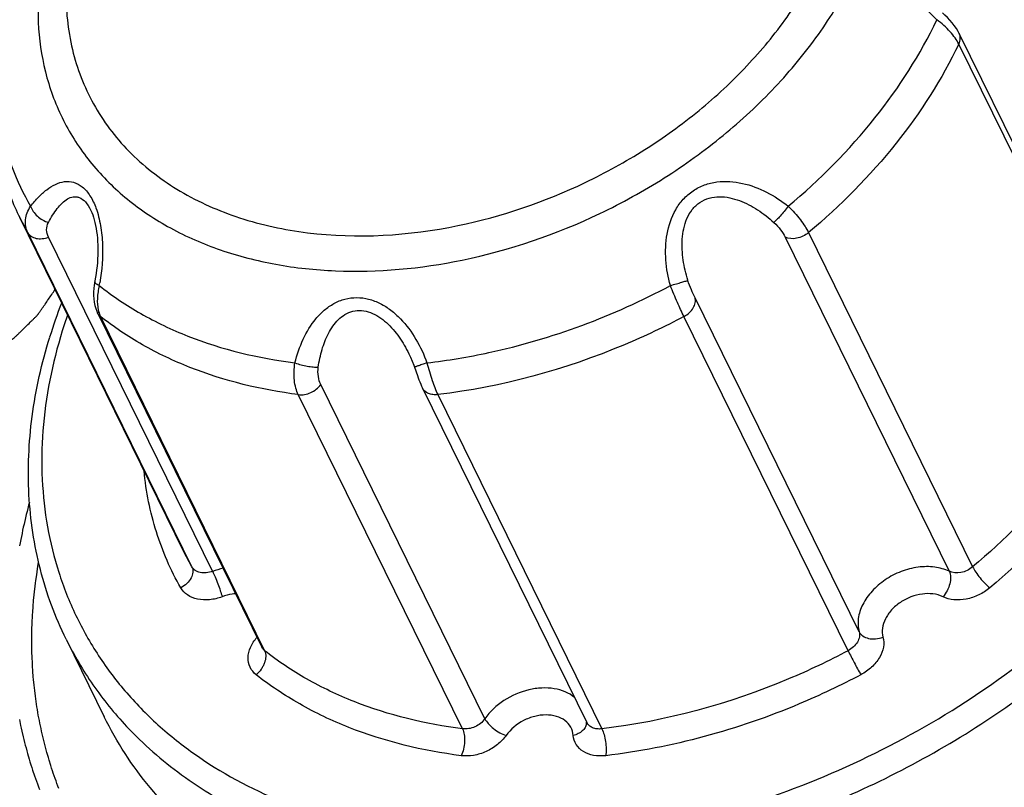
# Model space of a CAD drawing. Header units: inches. Extents: x 749 to 1245, y 24 to 374.
# Tile 132 of 145: x 1159 to 1169, y 151 to 159. Entities that reach past the tile are written whole.
import ezdxf

# ---------------------------------------------------------------- set-up
doc = ezdxf.new("R2010")
doc.units = ezdxf.units.IN
doc.header["$LTSCALE"] = 5
doc.header["$MEASUREMENT"] = 0
doc.layers.add('AM_0', color=7, linetype='CONTINUOUS', lineweight=30)

msp = doc.modelspace()

# ---------------------------------------------------------------- linework, layer by layer
at = {"layer": 'AM_0', "color": 7, "linetype": 'Continuous'}
for p, q in [((1170.282, 155.118), (1168.576, 158.595)), ((1170.278, 155.008), (1168.572, 158.484)), ((1159.548, 156.759), (1159.548, 156.759)), ((1158.894, 156.522), (1158.811, 156.678)), ((1160.518, 153.201), (1158.811, 156.678)), ((1160.6, 153.045), (1158.894, 156.522)), ((1167.01, 156.522), (1168.716, 153.045)), ((1160.815, 152.999), (1159.109, 156.475)), ((1166.766, 156.475), (1168.472, 152.999)), ((1167.536, 152.369), (1165.83, 155.845)), ((1159.619, 155.687), (1161.326, 152.211)), ((1159.65, 155.65), (1161.356, 152.173)), ((1167.421, 152.173), (1165.715, 155.65)), ((1162.855, 155.263), (1162.855, 155.263)), ((1162.914, 155.123), (1162.945, 155.036)), ((1163.646, 151.466), (1161.94, 154.942)), ((1162.998, 154.904), (1164.704, 151.427)), ((1163.412, 151.36), (1161.706, 154.837)), ((1163.156, 154.837), (1164.862, 151.36)), ((1158.895, 153.654), (1158.887, 153.622)), ((1158.903, 153.687), (1158.895, 153.654)), ((1158.912, 153.72), (1158.903, 153.687)), ((1158.871, 153.556), (1158.856, 153.491)), ((1158.879, 153.589), (1158.871, 153.556)), ((1158.887, 153.622), (1158.879, 153.589)), ((1158.841, 153.426), (1158.835, 153.394)), ((1158.848, 153.459), (1158.841, 153.426)), ((1158.856, 153.491), (1158.848, 153.459)), ((1158.822, 153.329), (1158.815, 153.296)), ((1158.828, 153.361), (1158.822, 153.329)), ((1158.835, 153.394), (1158.828, 153.361)), ((1158.815, 153.296), (1158.809, 153.264)), ((1160.6, 153.045), (1160.518, 153.201)), ((1158.991, 152.994), (1159, 153.054)), ((1159, 153.054), (1159.007, 153.095)), ((1158.978, 152.904), (1158.987, 152.964)), ((1158.987, 152.964), (1158.991, 152.994)), ((1158.964, 152.784), (1158.971, 152.844)), ((1158.971, 152.844), (1158.974, 152.874)), ((1158.974, 152.874), (1158.978, 152.904)), ((1158.955, 152.694), (1158.961, 152.754)), ((1158.961, 152.754), (1158.964, 152.784)), ((1158.946, 152.575), (1158.95, 152.634)), ((1158.95, 152.634), (1158.955, 152.694)), ((1158.941, 152.486), (1158.943, 152.515)), ((1158.943, 152.515), (1158.944, 152.545)), ((1158.944, 152.545), (1158.946, 152.575)), ((1158.937, 152.338), (1158.938, 152.397)), ((1158.938, 152.397), (1158.94, 152.456)), ((1158.94, 152.456), (1158.941, 152.486)), ((1158.937, 152.279), (1158.937, 152.338)), ((1159.293, 152.292), (1159.69, 151.484)), ((1158.937, 152.25), (1158.937, 152.279)), ((1158.937, 152.221), (1158.937, 152.25)), ((1158.937, 152.192), (1158.937, 152.221)), ((1158.938, 152.162), (1158.937, 152.192)), ((1158.94, 152.104), (1158.938, 152.162)), ((1158.942, 152.046), (1158.94, 152.104)), ((1158.944, 152.017), (1158.942, 152.046)), ((1158.948, 151.959), (1158.944, 152.017)), ((1158.952, 151.902), (1158.948, 151.959)), ((1158.955, 151.873), (1158.952, 151.902)), ((1158.96, 151.815), (1158.955, 151.873)), ((1158.963, 151.787), (1158.96, 151.815)), ((1158.967, 151.758), (1158.963, 151.787)), ((1158.974, 151.701), (1158.967, 151.758)), ((1158.977, 151.673), (1158.974, 151.701)), ((1158.981, 151.644), (1158.977, 151.673)), ((1158.986, 151.616), (1158.981, 151.644)), ((1158.99, 151.588), (1158.986, 151.616)), ((1158.995, 151.56), (1158.99, 151.588)), ((1158.999, 151.531), (1158.995, 151.56)), ((1159.004, 151.503), (1158.999, 151.531)), ((1159.009, 151.475), (1159.004, 151.503)), ((1159.015, 151.447), (1159.009, 151.475)), ((1158.807, 151.456), (1158.819, 151.396)), ((1158.819, 151.396), (1158.826, 151.367)), ((1159.02, 151.419), (1159.015, 151.447)), ((1159.032, 151.364), (1159.02, 151.419)), ((1158.826, 151.367), (1158.832, 151.337)), ((1158.832, 151.337), (1158.846, 151.278)), ((1158.846, 151.278), (1158.853, 151.249)), ((1159.038, 151.336), (1159.032, 151.364)), ((1159.044, 151.308), (1159.038, 151.336)), ((1159.051, 151.28), (1159.044, 151.308)), ((1159.057, 151.253), (1159.051, 151.28)), ((1158.853, 151.249), (1158.86, 151.219)), ((1158.86, 151.219), (1158.868, 151.19)), ((1158.868, 151.19), (1158.876, 151.161)), ((1159.071, 151.197), (1159.057, 151.253)), ((1159.078, 151.17), (1159.071, 151.197)), ((1159.086, 151.143), (1159.078, 151.17)), ((1158.876, 151.161), (1158.884, 151.132)), ((1158.884, 151.132), (1158.892, 151.103)), ((1158.892, 151.103), (1158.909, 151.045)), ((1159.093, 151.115), (1159.086, 151.143)), ((1159.109, 151.061), (1159.093, 151.115)), ((1158.909, 151.045), (1158.917, 151.016)), ((1158.917, 151.016), (1158.926, 150.987)), ((1158.926, 150.987), (1158.936, 150.958)), ((1159.117, 151.033), (1159.109, 151.061)), ((1159.134, 150.979), (1159.117, 151.033)), ((1159.142, 150.952), (1159.134, 150.979)), ((1158.936, 150.958), (1158.945, 150.929)), ((1158.945, 150.929), (1158.964, 150.872)), ((1158.964, 150.872), (1158.974, 150.844)), ((1159.151, 150.925), (1159.142, 150.952)), ((1159.16, 150.898), (1159.151, 150.925)), ((1159.169, 150.872), (1159.16, 150.898)), ((1159.179, 150.845), (1159.169, 150.872)), ((1158.974, 150.844), (1158.984, 150.815)), ((1158.984, 150.815), (1158.995, 150.787)), ((1158.995, 150.787), (1159.005, 150.758)), ((1159.005, 150.758), (1159.016, 150.73)), ((1159.188, 150.818), (1159.179, 150.845)), ((1159.198, 150.791), (1159.188, 150.818)), ((1159.208, 150.765), (1159.198, 150.791)), ((1159.218, 150.738), (1159.208, 150.765))]:
    msp.add_line(p, q, dxfattribs=at)
for points in [[(1168.576, 158.595), (1168.566, 158.614), (1168.547, 158.646), (1168.525, 158.677), (1168.503, 158.706), (1168.479, 158.733), (1168.454, 158.759), (1168.428, 158.784), (1168.403, 158.808)], [(1159.548, 156.759), (1159.551, 156.753), (1159.56, 156.732), (1159.57, 156.708), (1159.578, 156.683), (1159.586, 156.655), (1159.593, 156.627), (1159.6, 156.596), (1159.606, 156.565), (1159.61, 156.533), (1159.615, 156.5), (1159.618, 156.466), (1159.62, 156.431), (1159.622, 156.396), (1159.623, 156.36), (1159.623, 156.324), (1159.622, 156.287), (1159.62, 156.249), (1159.618, 156.212), (1159.614, 156.174), (1159.61, 156.136), (1159.605, 156.097), (1159.599, 156.059), (1159.593, 156.02), (1159.591, 156.009)], [(1159.591, 156.009), (1159.585, 155.975), (1159.581, 155.94), (1159.578, 155.905), (1159.578, 155.868), (1159.58, 155.833), (1159.585, 155.798), (1159.592, 155.764), (1159.601, 155.733), (1159.611, 155.705), (1159.619, 155.687)], [(1162.855, 155.263), (1162.873, 155.226), (1162.89, 155.185), (1162.907, 155.142), (1162.914, 155.123)], [(1162.945, 155.036), (1162.953, 155.013), (1162.961, 154.991), (1162.97, 154.969), (1162.979, 154.947), (1162.988, 154.926), (1162.998, 154.904)]]:
    msp.add_lwpolyline(points, dxfattribs=at)
for centre, radius, start, end in [((1157.6, 156.347), 2.072, 349.5654, 350.3774), ((1164.407, 153.8), 5.532, 158.9254, 162.8166), ((1164.3, 153.939), 5.283, 160.9328, 162.8195), ((1161.096, 152.251), 0.798, 102.4762, 110.555), ((1164.613, 151.425), 0.0905, 350.8021, 2.8418)]:
    msp.add_arc(centre, radius, start, end, dxfattribs=at)
for points, knots in [([(1163.41, 156.237), (1163.903, 156.339), (1164.63, 156.587), (1165.516, 157.077), (1166.127, 157.517), (1166.667, 158.018), (1167.12, 158.566), (1167.419, 159.056), (1167.602, 159.458), (1167.743, 159.852), (1167.85, 160.347), (1167.86, 160.934), (1167.747, 161.492), (1167.514, 162.003), (1167.168, 162.45), (1166.721, 162.823), (1166.185, 163.109), (1165.79, 163.236), (1165.583, 163.285)], [0, 0, 0, 0, 0.144395, 0.217316, 0.28938, 0.359711, 0.427558, 0.492371, 0.523566, 0.553924, 0.612171, 0.667615, 0.721098, 0.773778, 0.826948, 0.881819, 0.939318, 1, 1, 1, 1]), ([(1163.399, 163.107), (1162.855, 162.996), (1162.058, 162.702), (1161.118, 162.112), (1160.495, 161.581), (1159.982, 160.985), (1159.596, 160.344), (1159.354, 159.681), (1159.266, 159.021), (1159.339, 158.389), (1159.574, 157.812), (1159.959, 157.317), (1160.477, 156.925), (1161.104, 156.649), (1162.075, 156.441), (1162.855, 156.49), (1163.366, 156.596)], [0, 0, 0, 0, 0.142937, 0.214764, 0.284979, 0.35246, 0.416392, 0.476408, 0.532724, 0.586217, 0.638365, 0.690962, 0.745697, 0.80377, 0.86573, 1, 1, 1, 1]), ([(1163.366, 156.596), (1163.822, 156.69), (1164.494, 156.92), (1165.312, 157.372), (1165.877, 157.779), (1166.375, 158.242), (1166.794, 158.748), (1167.07, 159.201), (1167.239, 159.572), (1167.37, 159.936), (1167.469, 160.393), (1167.478, 160.936), (1167.374, 161.451), (1167.159, 161.923), (1166.839, 162.337), (1166.425, 162.681), (1165.93, 162.946), (1165.565, 163.063), (1165.375, 163.107)], [0, 0, 0, 0, 0.144395, 0.217315, 0.28938, 0.35971, 0.427558, 0.492371, 0.523566, 0.553925, 0.612172, 0.667615, 0.721099, 0.773779, 0.826949, 0.881819, 0.939318, 1, 1, 1, 1]), ([(1160.512, 161.801), (1160.188, 161.508), (1159.756, 161.019), (1159.338, 160.289), (1159.123, 159.739), (1159.006, 159.188), (1158.99, 158.648), (1159.076, 158.132), (1159.264, 157.653), (1159.55, 157.223), (1159.924, 156.854), (1160.378, 156.552), (1160.9, 156.325), (1161.479, 156.177), (1162.323, 156.087), (1162.978, 156.148), (1163.41, 156.237)], [0, 0, 0, 0, 0.140856, 0.207192, 0.270372, 0.330479, 0.38791, 0.443379, 0.497858, 0.552467, 0.608305, 0.666294, 0.727078, 0.79098, 0.858017, 1, 1, 1, 1]), ([(1168.344, 158.737), (1168.278, 158.798), (1168.154, 158.929), (1168.031, 159.117), (1167.962, 159.279), (1167.93, 159.402), (1167.921, 159.524), (1167.938, 159.638), (1167.985, 159.738), (1168.057, 159.817), (1168.146, 159.874), (1168.282, 159.923), (1168.474, 159.94), (1168.627, 159.92), (1168.704, 159.904)], [0, 0, 0, 0, 0.140963, 0.280855, 0.349412, 0.415942, 0.479423, 0.539097, 0.595265, 0.649499, 0.703705, 0.759192, 0.875649, 1, 1, 1, 1]), ([(1166.799, 156.797), (1167.128, 157.072), (1167.718, 157.667), (1168.172, 158.374), (1168.344, 158.737)], [0, 0, 0, 0, 0.51617, 1, 1, 1, 1]), ([(1168.572, 158.484), (1168.561, 158.506), (1168.534, 158.551), (1168.461, 158.639), (1168.393, 158.699), (1168.344, 158.737)], [0, 0, 0, 0, 0.213524, 0.455346, 1, 1, 1, 1]), ([(1158.523, 158.613), (1158.5, 158.445), (1158.475, 158.11), (1158.511, 157.61), (1158.619, 157.128), (1158.74, 156.824), (1158.811, 156.678)], [0, 0, 0, 0, 0.256097, 0.507048, 0.754434, 1, 1, 1, 1]), ([(1158.557, 158.563), (1158.543, 158.406), (1158.535, 158.094), (1158.593, 157.635), (1158.72, 157.198), (1158.849, 156.926), (1158.923, 156.797)], [0, 0, 0, 0, 0.258072, 0.509023, 0.755392, 1, 1, 1, 1]), ([(1168.572, 158.484), (1168.581, 158.502), (1168.592, 158.54), (1168.584, 158.579), (1168.576, 158.595)], [0, 0, 0, 0, 0.524691, 1, 1, 1, 1]), ([(1168.572, 158.484), (1168.396, 158.117), (1167.937, 157.403), (1167.342, 156.801), (1167.01, 156.522)], [0, 0, 0, 0, 0.484087, 1, 1, 1, 1]), ([(1158.923, 156.797), (1158.949, 156.83), (1159.001, 156.891), (1159.087, 156.969), (1159.178, 157.027), (1159.274, 157.059), (1159.375, 157.053), (1159.471, 157), (1159.549, 156.903), (1159.587, 156.823), (1159.603, 156.779)], [0, 0, 0, 0, 0.138237, 0.266186, 0.383437, 0.491445, 0.596047, 0.709383, 0.843444, 1, 1, 1, 1]), ([(1165.574, 155.972), (1165.55, 156.058), (1165.518, 156.237), (1165.527, 156.508), (1165.599, 156.726), (1165.704, 156.873), (1165.806, 156.962), (1165.927, 157.023), (1166.101, 157.064), (1166.327, 157.047), (1166.579, 156.951), (1166.729, 156.852), (1166.799, 156.797)], [0, 0, 0, 0, 0.125845, 0.251581, 0.376956, 0.439683, 0.502197, 0.564498, 0.626661, 0.750502, 0.874942, 1, 1, 1, 1]), ([(1158.894, 156.522), (1158.884, 156.542), (1158.87, 156.586), (1158.867, 156.683), (1158.896, 156.755), (1158.923, 156.797)], [0, 0, 0, 0, 0.236102, 0.478063, 1, 1, 1, 1]), ([(1158.923, 156.797), (1158.93, 156.778), (1158.95, 156.74), (1159.008, 156.676), (1159.066, 156.641), (1159.109, 156.628)], [0, 0, 0, 0, 0.231797, 0.487454, 1, 1, 1, 1]), ([(1159.109, 156.628), (1159.122, 156.654), (1159.151, 156.704), (1159.198, 156.772), (1159.249, 156.83), (1159.304, 156.874), (1159.356, 156.895), (1159.399, 156.897), (1159.445, 156.885), (1159.503, 156.84), (1159.533, 156.789), (1159.548, 156.759)], [0, 0, 0, 0, 0.142777, 0.276186, 0.399066, 0.510727, 0.612675, 0.662886, 0.715499, 0.839641, 1, 1, 1, 1]), ([(1165.756, 156.026), (1165.734, 156.095), (1165.701, 156.236), (1165.691, 156.419), (1165.71, 156.564), (1165.742, 156.669), (1165.797, 156.765), (1165.877, 156.842), (1165.977, 156.887), (1166.085, 156.9), (1166.191, 156.888), (1166.327, 156.847), (1166.485, 156.764), (1166.597, 156.676), (1166.65, 156.628)], [0, 0, 0, 0, 0.125785, 0.251901, 0.315282, 0.37882, 0.442389, 0.505647, 0.568255, 0.63024, 0.691861, 0.753364, 0.876344, 1, 1, 1, 1]), ([(1166.799, 156.797), (1166.785, 156.779), (1166.758, 156.744), (1166.717, 156.697), (1166.682, 156.658), (1166.66, 156.636), (1166.65, 156.628)], [0, 0, 0, 0, 0.301018, 0.588903, 0.830952, 1, 1, 1, 1]), ([(1166.799, 156.797), (1166.845, 156.753), (1166.906, 156.685), (1166.973, 156.59), (1166.999, 156.544), (1167.01, 156.522)], [0, 0, 0, 0, 0.543557, 0.78688, 1, 1, 1, 1]), ([(1159.603, 156.779), (1159.624, 156.719), (1159.656, 156.593), (1159.681, 156.332), (1159.666, 156.132), (1159.643, 156.001)], [0, 0, 0, 0, 0.240819, 0.493164, 1, 1, 1, 1]), ([(1159.109, 156.475), (1159.098, 156.498), (1159.084, 156.551), (1159.096, 156.605), (1159.109, 156.628)], [0, 0, 0, 0, 0.492268, 1, 1, 1, 1]), ([(1166.65, 156.628), (1166.676, 156.605), (1166.719, 156.556), (1166.753, 156.502), (1166.766, 156.475)], [0, 0, 0, 0, 0.54235, 1, 1, 1, 1]), ([(1158.894, 156.522), (1158.903, 156.507), (1158.928, 156.48), (1158.983, 156.459), (1159.046, 156.457), (1159.088, 156.467), (1159.109, 156.475)], [0, 0, 0, 0, 0.21472, 0.451152, 0.715179, 1, 1, 1, 1]), ([(1167.01, 156.522), (1166.992, 156.507), (1166.953, 156.482), (1166.871, 156.454), (1166.802, 156.458), (1166.766, 156.475)], [0, 0, 0, 0, 0.265602, 0.530503, 1, 1, 1, 1]), ([(1159.638, 155.972), (1159.631, 155.975), (1159.618, 155.981), (1159.603, 155.99), (1159.593, 155.999), (1159.59, 156.007), (1159.591, 156.009)], [0, 0, 0, 0, 0.374238, 0.664322, 0.866487, 1, 1, 1, 1]), ([(1165.574, 155.972), (1165.595, 155.978), (1165.635, 155.989), (1165.689, 156.005), (1165.728, 156.017), (1165.749, 156.023), (1165.756, 156.026)], [0, 0, 0, 0, 0.349745, 0.65481, 0.880176, 1, 1, 1, 1]), ([(1165.83, 155.845), (1165.817, 155.872), (1165.79, 155.931), (1165.766, 155.992), (1165.756, 156.026)], [0, 0, 0, 0, 0.456193, 1, 1, 1, 1]), ([(1159.638, 155.972), (1159.627, 155.928), (1159.613, 155.843), (1159.618, 155.757), (1159.627, 155.717)], [0, 0, 0, 0, 0.530445, 1, 1, 1, 1]), ([(1159.638, 155.972), (1159.774, 155.863), (1160.069, 155.665), (1160.736, 155.348), (1161.292, 155.215), (1161.672, 155.168)], [0, 0, 0, 0, 0.235353, 0.480039, 1, 1, 1, 1]), ([(1163.044, 155.168), (1163.26, 155.193), (1164.136, 155.339), (1164.983, 155.655), (1165.574, 155.972)], [0, 0, 0, 0, 0.245046, 1, 1, 1, 1]), ([(1165.715, 155.65), (1165.692, 155.698), (1165.642, 155.804), (1165.597, 155.912), (1165.574, 155.972)], [0, 0, 0, 0, 0.456429, 1, 1, 1, 1]), ([(1161.672, 155.168), (1161.693, 155.252), (1161.748, 155.414), (1161.858, 155.597), (1161.974, 155.717), (1162.075, 155.789), (1162.19, 155.836), (1162.314, 155.852), (1162.44, 155.835), (1162.561, 155.788), (1162.671, 155.717), (1162.804, 155.598), (1162.938, 155.416), (1163.013, 155.252), (1163.044, 155.168)], [0, 0, 0, 0, 0.125731, 0.248171, 0.308293, 0.367794, 0.427123, 0.486974, 0.548011, 0.610475, 0.67416, 0.738707, 0.868954, 1, 1, 1, 1]), ([(1165.715, 155.65), (1165.735, 155.661), (1165.772, 155.686), (1165.813, 155.736), (1165.836, 155.79), (1165.835, 155.828), (1165.83, 155.845)], [0, 0, 0, 0, 0.282061, 0.546954, 0.785552, 1, 1, 1, 1]), ([(1159.65, 155.65), (1159.647, 155.652), (1159.635, 155.663), (1159.625, 155.676), (1159.619, 155.687)], [0, 0, 0, 0, 0.25517, 1, 1, 1, 1]), ([(1159.627, 155.717), (1159.628, 155.711), (1159.634, 155.688), (1159.642, 155.666), (1159.65, 155.65)], [0, 0, 0, 0, 0.259485, 1, 1, 1, 1]), ([(1161.914, 155.123), (1161.923, 155.185), (1161.948, 155.305), (1162.002, 155.447), (1162.064, 155.55), (1162.12, 155.618), (1162.19, 155.674), (1162.273, 155.709), (1162.366, 155.717), (1162.459, 155.694), (1162.546, 155.649), (1162.651, 155.567), (1162.759, 155.438), (1162.826, 155.323), (1162.855, 155.263)], [0, 0, 0, 0, 0.123509, 0.243999, 0.303155, 0.361665, 0.419894, 0.478694, 0.53935, 0.602573, 0.667793, 0.734041, 0.867142, 1, 1, 1, 1]), ([(1161.706, 154.837), (1161.322, 154.886), (1160.761, 155.021), (1160.086, 155.341), (1159.788, 155.541), (1159.65, 155.65)], [0, 0, 0, 0, 0.519662, 0.764434, 1, 1, 1, 1]), ([(1165.715, 155.65), (1165.514, 155.543), (1164.703, 155.157), (1163.821, 154.916), (1163.156, 154.837)], [0, 0, 0, 0, 0.254159, 1, 1, 1, 1]), ([(1159.253, 155.5), (1159.149, 155.163), (1159.045, 154.645), (1159.034, 153.957), (1159.089, 153.462), (1159.206, 152.987), (1159.384, 152.536), (1159.622, 152.114), (1159.917, 151.724), (1160.266, 151.372), (1160.806, 150.95), (1161.607, 150.534), (1162.697, 150.236), (1163.891, 150.139), (1165.144, 150.246), (1166.41, 150.551), (1167.641, 151.043), (1168.792, 151.703), (1169.82, 152.507), (1170.686, 153.424), (1171.358, 154.422), (1171.668, 155.14), (1171.779, 155.5)], [0, 0, 0, 0, 0.057251, 0.084681, 0.111469, 0.137798, 0.163881, 0.189944, 0.216217, 0.242914, 0.270226, 0.327177, 0.387919, 0.45254, 0.520571, 0.591123, 0.663034, 0.735, 0.805714, 0.873996, 0.938926, 1, 1, 1, 1]), ([(1159.293, 152.292), (1159.179, 152.523), (1158.998, 153.016), (1158.881, 153.803), (1158.917, 154.623), (1159.039, 155.165), (1159.123, 155.435)], [0, 0, 0, 0, 0.240316, 0.4848, 0.737109, 1, 1, 1, 1]), ([(1159.921, 151.386), (1160.095, 151.201), (1160.487, 150.858), (1161.172, 150.449), (1161.949, 150.146), (1163.108, 149.884), (1164.357, 149.865), (1165.621, 150.063), (1166.912, 150.414), (1168.149, 150.974), (1169.273, 151.713), (1170.039, 152.343), (1170.712, 153.038), (1171.448, 154.006), (1171.853, 154.82), (1172.025, 155.376)], [0, 0, 0, 0, 0.051553, 0.105188, 0.161377, 0.220332, 0.345949, 0.4122, 0.479981, 0.617358, 0.685766, 0.753024, 0.818529, 0.881781, 1, 1, 1, 1]), ([(1161.706, 154.837), (1161.696, 154.859), (1161.678, 154.907), (1161.658, 155.018), (1161.662, 155.108), (1161.672, 155.168)], [0, 0, 0, 0, 0.215654, 0.457573, 1, 1, 1, 1]), ([(1161.672, 155.168), (1161.714, 155.152), (1161.777, 155.135), (1161.858, 155.124), (1161.897, 155.122), (1161.914, 155.123)], [0, 0, 0, 0, 0.538065, 0.792334, 1, 1, 1, 1]), ([(1163.044, 155.168), (1163.035, 155.165), (1163.017, 155.158), (1162.992, 155.15), (1162.97, 155.142), (1162.951, 155.135), (1162.938, 155.131), (1162.929, 155.128), (1162.924, 155.126), (1162.92, 155.125), (1162.917, 155.123), (1162.915, 155.123), (1162.914, 155.123), (1162.914, 155.123)], [0, 0, 0, 0, 0.209585, 0.403604, 0.576379, 0.723753, 0.842264, 0.889802, 0.929146, 0.96001, 0.982147, 0.99548, 1, 1, 1, 1]), ([(1163.044, 155.168), (1163.06, 155.107), (1163.092, 154.994), (1163.133, 154.885), (1163.156, 154.837)], [0, 0, 0, 0, 0.544239, 1, 1, 1, 1]), ([(1161.94, 154.942), (1161.927, 154.968), (1161.91, 155.028), (1161.909, 155.09), (1161.914, 155.123)], [0, 0, 0, 0, 0.461966, 1, 1, 1, 1]), ([(1170.278, 155.008), (1170.102, 154.641), (1169.643, 153.927), (1169.048, 153.325), (1168.716, 153.045)], [0, 0, 0, 0, 0.484087, 1, 1, 1, 1]), ([(1161.706, 154.837), (1161.75, 154.831), (1161.841, 154.849), (1161.914, 154.906), (1161.94, 154.942)], [0, 0, 0, 0, 0.496295, 1, 1, 1, 1]), ([(1163.156, 154.837), (1163.139, 154.835), (1163.106, 154.835), (1163.06, 154.846), (1163.022, 154.869), (1163.004, 154.892), (1162.998, 154.904)], [0, 0, 0, 0, 0.281614, 0.540842, 0.777427, 1, 1, 1, 1]), ([(1170.515, 154.861), (1170.332, 154.481), (1169.856, 153.741), (1169.239, 153.117), (1168.895, 152.827)], [0, 0, 0, 0, 0.484087, 1, 1, 1, 1]), ([(1172.366, 154.4), (1172.243, 154.043), (1171.913, 153.332), (1171.224, 152.346), (1170.35, 151.44), (1169.323, 150.646), (1168.177, 149.99), (1166.569, 149.339), (1165.276, 149.102), (1164.427, 149.086)], [0, 0, 0, 0, 0.112305, 0.231331, 0.35614, 0.485131, 0.616282, 0.747368, 1, 1, 1, 1]), ([(1172.427, 154.322), (1172.313, 153.953), (1171.995, 153.218), (1171.307, 152.198), (1170.421, 151.265), (1169.372, 150.451), (1168.198, 149.785), (1166.551, 149.139), (1165.226, 148.924), (1164.361, 148.933)], [0, 0, 0, 0, 0.112478, 0.23159, 0.356519, 0.485676, 0.61697, 0.748073, 1, 1, 1, 1]), ([(1160.485, 152.827), (1160.38, 153.011), (1160.208, 153.406), (1160.124, 153.829), (1160.103, 154.043)], [0, 0, 0, 0, 0.496203, 1, 1, 1, 1]), ([(1160.6, 153.045), (1160.608, 153.028), (1160.615, 152.987), (1160.594, 152.925), (1160.549, 152.869), (1160.508, 152.839), (1160.485, 152.827)], [0, 0, 0, 0, 0.206803, 0.442607, 0.711551, 1, 1, 1, 1]), ([(1160.815, 152.999), (1160.794, 152.991), (1160.752, 152.98), (1160.689, 152.983), (1160.635, 153.004), (1160.609, 153.03), (1160.6, 153.045)], [0, 0, 0, 0, 0.284849, 0.548842, 0.785259, 1, 1, 1, 1]), ([(1168.472, 152.999), (1168.425, 153.021), (1168.317, 153.051), (1168.145, 153.048), (1167.969, 153.002), (1167.805, 152.917), (1167.668, 152.8), (1167.569, 152.662), (1167.519, 152.514), (1167.524, 152.413), (1167.536, 152.369)], [0, 0, 0, 0, 0.116708, 0.244968, 0.381453, 0.520462, 0.655661, 0.781706, 0.895925, 1, 1, 1, 1]), ([(1168.716, 153.045), (1168.698, 153.03), (1168.659, 153.005), (1168.577, 152.978), (1168.508, 152.981), (1168.472, 152.999)], [0, 0, 0, 0, 0.265629, 0.530502, 1, 1, 1, 1]), ([(1168.716, 153.045), (1168.725, 153.026), (1168.75, 152.986), (1168.793, 152.929), (1168.842, 152.874), (1168.878, 152.841), (1168.895, 152.827)], [0, 0, 0, 0, 0.223761, 0.490595, 0.76235, 1, 1, 1, 1]), ([(1160.815, 152.999), (1160.825, 152.98), (1160.844, 152.937), (1160.87, 152.87), (1160.895, 152.801), (1160.909, 152.755), (1160.915, 152.734)], [0, 0, 0, 0, 0.225837, 0.494846, 0.766535, 1, 1, 1, 1]), ([(1168.472, 152.999), (1168.481, 152.981), (1168.489, 152.936), (1168.481, 152.867), (1168.454, 152.796), (1168.425, 152.753), (1168.408, 152.734)], [0, 0, 0, 0, 0.210039, 0.459527, 0.731302, 1, 1, 1, 1]), ([(1160.915, 152.734), (1160.873, 152.718), (1160.787, 152.698), (1160.661, 152.702), (1160.553, 152.744), (1160.502, 152.798), (1160.485, 152.827)], [0, 0, 0, 0, 0.284842, 0.548842, 0.785265, 1, 1, 1, 1]), ([(1168.895, 152.827), (1168.86, 152.798), (1168.782, 152.748), (1168.653, 152.705), (1168.524, 152.696), (1168.443, 152.717), (1168.408, 152.734)], [0, 0, 0, 0, 0.264055, 0.527373, 0.77573, 1, 1, 1, 1]), ([(1161.053, 152.765), (1161.042, 152.764), (1160.995, 152.759), (1160.949, 152.747), (1160.915, 152.734)], [0, 0, 0, 0, 0.244851, 1, 1, 1, 1]), ([(1168.408, 152.734), (1168.343, 152.766), (1168.222, 152.776), (1168.073, 152.736), (1167.963, 152.68), (1167.871, 152.602), (1167.806, 152.51), (1167.772, 152.411), (1167.776, 152.344), (1167.784, 152.314)], [0, 0, 0, 0, 0.243024, 0.379862, 0.519229, 0.654778, 0.781149, 0.895663, 1, 1, 1, 1]), ([(1159.293, 152.292), (1159.374, 152.127), (1159.561, 151.809), (1159.794, 151.521), (1159.921, 151.386)], [0, 0, 0, 0, 0.49734, 1, 1, 1, 1]), ([(1161.268, 151.923), (1161.242, 151.944), (1161.197, 151.998), (1161.177, 152.104), (1161.205, 152.214), (1161.249, 152.28), (1161.276, 152.311)], [0, 0, 0, 0, 0.230936, 0.462749, 0.716449, 1, 1, 1, 1]), ([(1167.536, 152.369), (1167.541, 152.352), (1167.542, 152.314), (1167.519, 152.259), (1167.478, 152.21), (1167.441, 152.184), (1167.421, 152.173)], [0, 0, 0, 0, 0.214469, 0.453052, 0.717911, 1, 1, 1, 1]), ([(1167.536, 152.369), (1167.545, 152.352), (1167.574, 152.321), (1167.636, 152.297), (1167.709, 152.293), (1167.759, 152.305), (1167.784, 152.314)], [0, 0, 0, 0, 0.206637, 0.445218, 0.715098, 1, 1, 1, 1]), ([(1167.784, 152.314), (1167.793, 152.281), (1167.795, 152.204), (1167.75, 152.095), (1167.667, 151.996), (1167.594, 151.945), (1167.554, 151.923)], [0, 0, 0, 0, 0.214463, 0.453052, 0.717919, 1, 1, 1, 1]), ([(1161.356, 152.173), (1161.353, 152.176), (1161.341, 152.186), (1161.331, 152.2), (1161.326, 152.211)], [0, 0, 0, 0, 0.255494, 1, 1, 1, 1]), ([(1161.356, 152.173), (1161.374, 152.136), (1161.368, 152.074), (1161.341, 152.013), (1161.314, 151.969), (1161.288, 151.94), (1161.268, 151.923)], [0, 0, 0, 0, 0.447055, 0.581869, 0.721033, 1, 1, 1, 1]), ([(1163.412, 151.36), (1163.029, 151.409), (1162.467, 151.545), (1161.793, 151.865), (1161.494, 152.064), (1161.356, 152.173)], [0, 0, 0, 0, 0.519662, 0.764434, 1, 1, 1, 1]), ([(1167.421, 152.173), (1167.22, 152.066), (1166.409, 151.681), (1165.527, 151.439), (1164.862, 151.36)], [0, 0, 0, 0, 0.254159, 1, 1, 1, 1]), ([(1167.421, 152.173), (1167.442, 152.131), (1167.485, 152.048), (1167.53, 151.965), (1167.554, 151.923)], [0, 0, 0, 0, 0.495645, 1, 1, 1, 1]), ([(1163.399, 151.081), (1163.001, 151.132), (1162.42, 151.272), (1161.72, 151.604), (1161.411, 151.811), (1161.268, 151.923)], [0, 0, 0, 0, 0.519662, 0.764435, 1, 1, 1, 1]), ([(1167.554, 151.923), (1167.345, 151.813), (1166.504, 151.413), (1165.591, 151.163), (1164.902, 151.081)], [0, 0, 0, 0, 0.254158, 1, 1, 1, 1]), ([(1164.577, 151.688), (1164.548, 151.711), (1164.481, 151.751), (1164.364, 151.783), (1164.235, 151.789), (1164.053, 151.762), (1163.838, 151.669), (1163.698, 151.54), (1163.646, 151.466)], [0, 0, 0, 0, 0.105509, 0.219488, 0.34225, 0.472275, 0.741268, 1, 1, 1, 1]), ([(1160.817, 150.128), (1160.579, 150.31), (1160.145, 150.72), (1159.818, 151.222), (1159.69, 151.484)], [0, 0, 0, 0, 0.506508, 1, 1, 1, 1]), ([(1164.565, 151.291), (1164.562, 151.321), (1164.545, 151.381), (1164.48, 151.453), (1164.388, 151.496), (1164.278, 151.51), (1164.161, 151.494), (1164.01, 151.437), (1163.912, 151.356), (1163.866, 151.291)], [0, 0, 0, 0, 0.10357, 0.208229, 0.321734, 0.447369, 0.583629, 0.725705, 1, 1, 1, 1]), ([(1163.646, 151.466), (1163.62, 151.429), (1163.547, 151.372), (1163.456, 151.355), (1163.412, 151.36)], [0, 0, 0, 0, 0.503704, 1, 1, 1, 1]), ([(1163.646, 151.466), (1163.655, 151.447), (1163.683, 151.41), (1163.735, 151.361), (1163.798, 151.319), (1163.843, 151.298), (1163.866, 151.291)], [0, 0, 0, 0, 0.217953, 0.47835, 0.750289, 1, 1, 1, 1]), ([(1164.702, 151.411), (1164.7, 151.397), (1164.689, 151.37), (1164.658, 151.336), (1164.616, 151.308), (1164.583, 151.296), (1164.565, 151.291)], [0, 0, 0, 0, 0.211399, 0.447814, 0.712568, 1, 1, 1, 1]), ([(1164.862, 151.36), (1164.845, 151.358), (1164.812, 151.358), (1164.766, 151.369), (1164.728, 151.392), (1164.71, 151.415), (1164.704, 151.427)], [0, 0, 0, 0, 0.281774, 0.540849, 0.777546, 1, 1, 1, 1]), ([(1163.412, 151.36), (1163.422, 151.342), (1163.433, 151.297), (1163.436, 151.226), (1163.426, 151.151), (1163.41, 151.103), (1163.399, 151.081)], [0, 0, 0, 0, 0.216059, 0.474181, 0.746159, 1, 1, 1, 1]), ([(1163.866, 151.291), (1163.841, 151.256), (1163.778, 151.19), (1163.661, 151.119), (1163.532, 151.079), (1163.442, 151.076), (1163.399, 151.081)], [0, 0, 0, 0, 0.245625, 0.503572, 0.75958, 1, 1, 1, 1]), ([(1164.902, 151.081), (1164.86, 151.076), (1164.779, 151.077), (1164.669, 151.116), (1164.589, 151.191), (1164.568, 151.258), (1164.565, 151.291)], [0, 0, 0, 0, 0.285614, 0.541732, 0.773426, 1, 1, 1, 1]), ([(1164.862, 151.36), (1164.872, 151.341), (1164.887, 151.297), (1164.901, 151.227), (1164.907, 151.153), (1164.905, 151.104), (1164.902, 151.081)], [0, 0, 0, 0, 0.221785, 0.486495, 0.758317, 1, 1, 1, 1]), ([(1160.683, 150.232), (1160.917, 149.94), (1161.497, 149.409), (1162.585, 148.867), (1163.851, 148.578), (1165.232, 148.55), (1166.663, 148.784), (1168.54, 149.422), (1169.83, 150.242), (1170.565, 150.91)], [0, 0, 0, 0, 0.102946, 0.212534, 0.330509, 0.456788, 0.589803, 0.726958, 1, 1, 1, 1])]:
    msp.add_open_spline(points, degree=3, knots=knots, dxfattribs=at)
at = {"layer": 'AM_0', "color": 1, "linetype": 'Continuous'}
msp.add_open_spline([(1157.48, 154.957), (1157.521, 154.961), (1157.583, 154.967), (1157.656, 154.974), (1157.697, 154.978), (1157.728, 154.981), (1157.759, 154.984), (1157.782, 154.986), (1157.798, 154.987), (1157.804, 154.988), (1157.81, 154.988), (1157.815, 154.99), (1157.824, 154.992), (1157.837, 154.996), (1157.858, 155.001), (1157.884, 155.009), (1157.925, 155.02), (1157.977, 155.034), (1158.029, 155.049), (1158.071, 155.06), (1158.097, 155.067), (1158.118, 155.073), (1158.131, 155.077), (1158.14, 155.079), (1158.145, 155.081), (1158.15, 155.083), (1158.157, 155.086), (1158.172, 155.093), (1158.194, 155.104), (1158.225, 155.118), (1158.255, 155.132), (1158.295, 155.151), (1158.336, 155.17), (1158.376, 155.188), (1158.401, 155.2), (1158.421, 155.21), (1158.437, 155.217), (1158.449, 155.222), (1158.459, 155.227), (1158.467, 155.23), (1158.474, 155.235), (1158.483, 155.241), (1158.494, 155.249), (1158.507, 155.258), (1158.525, 155.271), (1158.547, 155.286), (1158.583, 155.311), (1158.619, 155.335), (1158.655, 155.36), (1158.682, 155.378), (1158.709, 155.397), (1158.729, 155.411), (1158.742, 155.42), (1158.748, 155.424), (1158.752, 155.427), (1158.756, 155.43), (1158.763, 155.437), (1158.772, 155.446), (1158.787, 155.46), (1158.806, 155.479), (1158.836, 155.508), (1158.874, 155.545), (1158.911, 155.582), (1158.941, 155.611), (1158.96, 155.629), (1158.975, 155.644), (1158.984, 155.653), (1158.991, 155.66), (1158.995, 155.663), (1158.997, 155.668), (1159.001, 155.673), (1159.01, 155.685), (1159.023, 155.704), (1159.04, 155.729), (1159.058, 155.754), (1159.081, 155.787), (1159.121, 155.846), (1159.156, 155.895), (1159.179, 155.929)], degree=3, knots=[0, 0, 0, 0, 0.0625, 0.09375, 0.109375, 0.125, 0.140625, 0.15625, 0.160156, 0.164062, 0.166016, 0.167969, 0.171875, 0.179688, 0.1875, 0.203125, 0.21875, 0.25, 0.28125, 0.296875, 0.3125, 0.320312, 0.328125, 0.332031, 0.333984, 0.335938, 0.339844, 0.34375, 0.359375, 0.375, 0.390625, 0.40625, 0.4375, 0.453125, 0.46875, 0.476562, 0.484375, 0.492188, 0.496094, 0.5, 0.503906, 0.507812, 0.515625, 0.523438, 0.53125, 0.546875, 0.5625, 0.59375, 0.609375, 0.625, 0.640625, 0.65625, 0.660156, 0.664062, 0.666016, 0.667969, 0.671875, 0.679688, 0.6875, 0.703125, 0.71875, 0.75, 0.78125, 0.796875, 0.8125, 0.820312, 0.828125, 0.832031, 0.833984, 0.835938, 0.839844, 0.84375, 0.859375, 0.875, 0.890625, 0.90625, 0.9375, 1, 1, 1, 1], dxfattribs=at)

doc.saveas('drawing.dxf')
